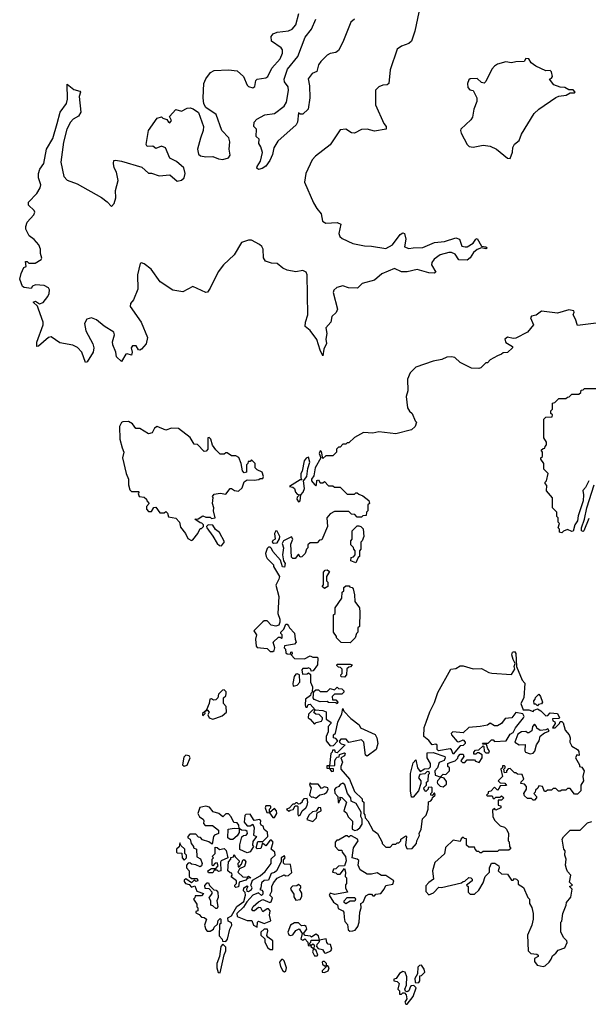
# Model space of a CAD drawing. Extents: x 2029826 to 2248070, y 228728 to 402406.
# Tile 71 of 256: x 2151654 to 2155631, y 277390 to 284282. Entities that reach past the tile are written whole.
import ezdxf

# ---------------------------------------------------------------- set-up
doc = ezdxf.new("R2010")
doc.units = 0

msp = doc.modelspace()

# ---------------------------------------------------------------- linework, layer by layer
at = {"layer": '0CON10XD'}
for points in [[(2153331.7, 282708.3), (2153275, 282737.5), (2153255, 282737.5), (2153205, 282721.2), (2153154.6, 282635.4), (2153078.8, 282565), (2153042.1, 282517.9), (2152985, 282403.3), (2152966.7, 282375), (2152955, 282371.2), (2152865, 282413.3), (2152795, 282376), (2152725, 282388), (2152637.4, 282447.4), (2152574.2, 282535), (2152525, 282573.8), (2152505, 282580), (2152497.5, 282575), (2152477.5, 282495), (2152480.8, 282395), (2152449.1, 282320.9), (2152428, 282295), (2152426, 282275), (2152503.3, 282165), (2152546.8, 282056.8), (2152538, 282012), (2152505, 281976.2), (2152495, 281968.8), (2152485, 281970), (2152468.1, 281998.1), (2152441.7, 281998.3), (2152433.9, 281983.9), (2152440, 281955), (2152436.7, 281933.3), (2152405, 281943.3), (2152395, 281940), (2152365, 281890), (2152330.9, 281920.9), (2152325.7, 281955.7), (2152306.2, 282005), (2152303.9, 282026.1), (2152317.5, 282075), (2152312.5, 282095), (2152245, 282135.6), (2152190.7, 282180.7), (2152155, 282195.6), (2152124, 282185), (2152107.5, 282155), (2152116.2, 282105), (2152165, 282012.5), (2152172, 281985), (2152168.8, 281955), (2152125, 281886.7), (2152115, 281882.5), (2152088.9, 281955), (2152057.6, 281987.6), (2152025, 282004.4), (2151935, 282020.8), (2151875, 282062), (2151855, 282058), (2151785, 281997.5), (2151773.6, 281993.6), (2151773.8, 282025), (2151818.8, 282145), (2151818, 282165), (2151784.2, 282255.8), (2151777.3, 282277.3), (2151747.5, 282305), (2151765, 282311.2), (2151792, 282292), (2151817.2, 282302.8), (2151851.4, 282345), (2151860, 282365), (2151861.7, 282391.7), (2151856.2, 282405), (2151825, 282422), (2151765, 282426.2), (2151743.6, 282416.4), (2151735, 282400), (2151685, 282407.5), (2151672.5, 282415), (2151653.8, 282465), (2151663.8, 282506.2), (2151683, 282547), (2151700, 282555), (2151695, 282590), (2151705, 282590), (2151718.3, 282578.3), (2151763, 282577), (2151805, 282603.3), (2151808.3, 282611.7), (2151799.2, 282645), (2151799.2, 282675), (2151788, 282705), (2151755, 282742.5), (2151719.5, 282769.5), (2151696.2, 282815), (2151696.2, 282835), (2151706.7, 282865), (2151752.5, 282915), (2151758.8, 282935), (2151755, 282946.7), (2151715, 282982.5), (2151714.2, 283005), (2151773.8, 283065), (2151796.9, 283105), (2151800.6, 283125), (2151785.7, 283175), (2151784.3, 283205.7), (2151794.2, 283235), (2151822.2, 283275), (2151840.8, 283375), (2151885, 283450), (2151914.7, 283555.3), (2151936.2, 283635), (2151981.9, 283695), (2151988.1, 283725), (2151985, 283830), (2152033.1, 283793.1), (2152075, 283782.5), (2152078.8, 283775), (2152070.8, 283745), (2152080.5, 283635), (2152065, 283607.5), (2152028, 283585), (2152009.2, 283565), (2151982.9, 283515), (2151960, 283425), (2151941.4, 283285), (2151961.4, 283185), (2151985, 283159.2), (2152055, 283133.1), (2152226.7, 283036.7), (2152266.6, 283006.6), (2152295, 282973.8), (2152314, 282995), (2152325.9, 283034.1), (2152324.2, 283085.8), (2152342.9, 283155), (2152331.9, 283215), (2152314, 283245), (2152308.8, 283275), (2152312.5, 283295), (2152325, 283297.5), (2152365, 283291.4), (2152508.8, 283248.8), (2152555, 283206.7), (2152575, 283206.7), (2152629.5, 283189.5), (2152705, 283196.2), (2152755, 283152.5), (2152785, 283158), (2152805, 283173.8), (2152810.8, 283205), (2152801.2, 283245), (2152749.8, 283289.8), (2152705, 283312), (2152672.5, 283385), (2152645, 283395.6), (2152605, 283380), (2152585, 283395.6), (2152545, 283393.3), (2152539.2, 283409.2), (2152555, 283506.7), (2152615, 283593.3), (2152645, 283602.5), (2152655, 283592.5), (2152683.6, 283583.6), (2152693.8, 283565), (2152705, 283558.8), (2152715.8, 283575), (2152702.5, 283605), (2152745, 283653.3), (2152785, 283642), (2152825, 283662), (2152846.4, 283663.6), (2152867.7, 283657.7), (2152905, 283632.5), (2152939.2, 283535), (2152936, 283505), (2152917.7, 283452.3), (2152896.7, 283375), (2152905, 283340), (2152919.3, 283329.3), (2152955, 283322.5), (2153005, 283324.4), (2153045, 283306.9), (2153075, 283303.3), (2153114.4, 283315.6), (2153125.7, 283334.3), (2153119.1, 283375), (2153123.4, 283426.6), (2153115.8, 283455), (2153067.6, 283505), (2153029.1, 283619.1), (2152956.3, 283666.3), (2152941.9, 283691.9), (2152936.2, 283735), (2152941.6, 283835), (2152955, 283868.6), (2152987.7, 283912.3), (2153015, 283925.5), (2153115, 283930.4), (2153175, 283923.6), (2153218.6, 283885), (2153245, 283824), (2153255, 283814.3), (2153285, 283805.7), (2153297.8, 283815), (2153304.4, 283855), (2153314, 283865), (2153375, 283874.7), (2153390.5, 283885), (2153418.3, 283941.7), (2153475, 284007.5), (2153491.9, 284048.1), (2153491.1, 284071.1), (2153483.5, 284085), (2153415, 284130.8), (2153412.2, 284165), (2153427.9, 284182.1), (2153455, 284194.6), (2153535, 284204.6), (2153558.9, 284215), (2153585.4, 284245), (2153606.2, 284325)], [(2153825.3, 284044.7), (2153805, 284033.5), (2153760.4, 283989.6), (2153743.5, 283965), (2153731.2, 283918.8), (2153698.8, 283905), (2153672.7, 283867.3), (2153682.1, 283817.9), (2153682.5, 283735), (2153672.5, 283655), (2153635, 283620), (2153615, 283620), (2153605, 283630), (2153596.7, 283565), (2153586.7, 283545), (2153458.5, 283431.5), (2153430.9, 283385), (2153421.7, 283338.3), (2153404, 283295), (2153375, 283257.5), (2153349.5, 283240.5), (2153325, 283233.3), (2153313.3, 283243.3), (2153314, 283255), (2153339.2, 283290.8), (2153353, 283353), (2153341.7, 283391.7), (2153327.5, 283415), (2153330, 283445), (2153307.5, 283465), (2153310, 283515), (2153292.5, 283535), (2153293.3, 283565), (2153312.5, 283585), (2153367.5, 283615), (2153435, 283625.6), (2153503.7, 283676.3), (2153519.5, 283705), (2153534.6, 283785), (2153531.5, 283811.5), (2153507, 283847), (2153504.5, 283865), (2153514.1, 283894.1), (2153526.9, 283935), (2153598.6, 284025), (2153649.8, 284160.2), (2153694, 284216), (2153724.5, 284285)], [(2154446.2, 284335), (2154418.3, 284201.7), (2154395, 284132.5), (2154375.9, 284114.1), (2154324.1, 284095.9), (2154293.8, 284075), (2154245, 283930), (2154236.7, 283835), (2154225, 283826.2), (2154195, 283824.2), (2154165, 283812), (2154141.7, 283788.3), (2154141.9, 283685), (2154200, 283555), (2154217.5, 283535), (2154217.5, 283515), (2154135, 283502), (2154085, 283515.8), (2154045, 283514), (2153995, 283486.7), (2153975, 283488.8), (2153935, 283516), (2153895, 283510), (2153824.5, 283405.5), (2153722.6, 283327.4), (2153700.3, 283299.7), (2153655.6, 283204.4), (2153646.4, 283143.6), (2153708.7, 282998.7), (2153731.2, 282961.2), (2153763.6, 282923.6), (2153772.5, 282872.5), (2153795, 282858), (2153875, 282863.3), (2153900.7, 282850.7), (2153885.8, 282785), (2153894, 282765), (2153910.2, 282750.2), (2153985, 282715.6), (2154065, 282698.9), (2154115, 282696.9), (2154215, 282680.6), (2154262, 282705), (2154315, 282778.8), (2154335, 282790), (2154346.2, 282785), (2154354.2, 282745), (2154345, 282692.5), (2154375, 282679.2), (2154405.9, 282685.9), (2154473, 282687), (2154555, 282723.3), (2154625, 282730), (2154705, 282754.6), (2154730, 282745), (2154746.1, 282696.1), (2154770.8, 282690.8), (2154785, 282691.4), (2154825, 282718.1), (2154845, 282746), (2154855, 282750.8), (2154885, 282696.2), (2154915, 282691.2), (2154923.3, 282685), (2154919.5, 282680.5), (2154915, 282676.7), (2154885, 282684), (2154855, 282672.2), (2154827.6, 282652.4), (2154805, 282614.4), (2154785, 282598.5), (2154725, 282601.4), (2154699.9, 282639.9), (2154675, 282652.8), (2154655, 282652.8), (2154594.1, 282635.9), (2154552.5, 282605), (2154537.7, 282582.3), (2154534, 282565), (2154563.8, 282515), (2154551.9, 282508.1), (2154515, 282509.6), (2154435, 282534), (2154365, 282517.5), (2154325, 282517.5), (2154275, 282539.2), (2154187.7, 282502.3), (2154135, 282457.5), (2154050, 282435), (2154016.4, 282403.6), (2153954.1, 282404.1), (2153915, 282420), (2153873.3, 282406.7), (2153851.7, 282388.3), (2153847, 282373), (2153876.7, 282255), (2153868.3, 282231.7), (2153837.5, 282205), (2153830, 282165), (2153794.2, 282125.8), (2153802.5, 282085), (2153795.5, 282045), (2153799.5, 282015), (2153781.4, 281975), (2153775, 281930), (2153755, 281967.5), (2153732.9, 282042.9), (2153686.7, 282106.7), (2153650.6, 282135), (2153653.1, 282165), (2153668.2, 282215), (2153664.2, 282495), (2153657.5, 282515), (2153635, 282527.1), (2153585, 282517.8), (2153525, 282528.9), (2153493.4, 282543.4), (2153455, 282575.8), (2153415, 282576.9), (2153372.4, 282592.4), (2153359.2, 282615), (2153356.7, 282675), (2153346.7, 282695), (2153331.7, 282708.3)], [(2153995, 284284.4), (2153970.6, 284265), (2153915, 284123.3), (2153884.4, 284065), (2153865, 284051.5), (2153825.3, 284044.7)], [(2155085, 283310), (2155100, 283355), (2155103, 283387), (2155115, 283410), (2155147.5, 283435), (2155165, 283480), (2155253.3, 283625), (2155284.2, 283655.8), (2155405, 283737.5), (2155425, 283747.5), (2155477, 283753), (2155505, 283770), (2155535, 283770), (2155540, 283775), (2155525, 283790), (2155495, 283790), (2155467, 283807), (2155435, 283810), (2155390, 283825), (2155360, 283865), (2155375, 283872.5), (2155380, 283885), (2155375, 283916.7), (2155365, 283925.7), (2155335, 283923.3), (2155265, 283956.2), (2155230.7, 283980.7), (2155215, 284007.5), (2155195, 284010), (2155181.7, 283988.3), (2155125, 283987.5), (2155095, 283980), (2155055, 283987.5), (2154995, 283970), (2154975, 283957.5), (2154957.5, 283935), (2154915, 283850), (2154901.7, 283838.3), (2154885, 283842.5), (2154855, 283870), (2154805, 283866.7), (2154795, 283860), (2154786, 283835), (2154787.7, 283807.7), (2154801.4, 283791.4), (2154826.2, 283785), (2154852.5, 283735), (2154851.7, 283708.3), (2154830, 283655), (2154821.7, 283598.3), (2154809.7, 283580.3), (2154740, 283515), (2154736.7, 283505), (2154742.5, 283487.5), (2154785, 283407.5), (2154797.5, 283395), (2154825, 283390), (2154895, 283402.9), (2154945, 283395.6), (2154988.8, 283375), (2155065, 283312.5), (2155085, 283310)], [(2155705, 282160), (2155555, 282142), (2155542.6, 282185), (2155524.4, 282215), (2155532.9, 282235), (2155530, 282245), (2155495, 282251.8), (2155415, 282227.5), (2155305, 282240.5), (2155266.2, 282213.8), (2155233.2, 282206.8), (2155227.5, 282195), (2155248, 282145), (2155205, 282094), (2155125, 282053.3), (2155105, 282050), (2155065, 282060), (2155046.7, 282045), (2155055, 282022.5), (2155100, 281995), (2155100, 281985), (2155067, 281953), (2155035, 281950), (2155025, 281940), (2154995, 281930), (2154945, 281900), (2154925, 281880), (2154915, 281880), (2154880, 281845), (2154865, 281840), (2154815, 281842.5), (2154735, 281882.5), (2154697, 281917), (2154675, 281922.5), (2154640.7, 281919.3), (2154606.4, 281903.6), (2154545, 281892.5), (2154425, 281850), (2154385, 281810), (2154367.5, 281765), (2154370, 281685), (2154357.5, 281645), (2154367.5, 281565), (2154380.7, 281540.7), (2154400, 281525), (2154420, 281475), (2154430, 281465), (2154420, 281435), (2154395, 281410), (2154285, 281383.3), (2154165, 281396.7), (2154125, 281387.5), (2154058.3, 281391.7), (2153995, 281357.5), (2153955, 281320), (2153945, 281320), (2153935, 281310), (2153915, 281310), (2153895, 281290), (2153885, 281290), (2153870, 281275), (2153870, 281255), (2153845, 281230), (2153795, 281230), (2153775, 281210), (2153765, 281260), (2153755, 281263.3), (2153749.2, 281245), (2153760, 281215), (2153720, 281145), (2153710.6, 281089.4), (2153693.8, 281065), (2153694.2, 281055), (2153715, 281027.5), (2153725, 281020), (2153730, 281025), (2153733, 281057), (2153745, 281060), (2153755, 281040), (2153775, 281040), (2153785, 281050), (2153815, 281020), (2153845, 281020), (2153855, 281010), (2153895, 281010), (2153945, 280960), (2153995, 280960)], [(2155635.7, 281055), (2155612.3, 281007.7), (2155593, 280987), (2155598.8, 280955), (2155595.6, 280914.4), (2155560.3, 280809.7), (2155555.5, 280774.5), (2155538, 280745), (2155525, 280702.5), (2155515, 280700), (2155485, 280712.5), (2155457.5, 280702.5), (2155445, 280690), (2155430, 280695), (2155430, 280715), (2155420, 280725), (2155430, 280755), (2155420, 280765), (2155420, 280795), (2155410, 280805), (2155410, 280835), (2155380, 280865), (2155380, 280935), (2155340, 280985), (2155341.7, 281021.7), (2155330, 281035), (2155330, 281045), (2155340, 281055), (2155350, 281105), (2155320, 281135), (2155320, 281175), (2155300, 281205), (2155300, 281215), (2155310, 281225), (2155310, 281255), (2155301.7, 281268.3), (2155315, 281280), (2155328.3, 281281.7), (2155330, 281295), (2155340, 281305), (2155340, 281325), (2155320, 281355), (2155320, 281485), (2155335, 281500), (2155378.3, 281501.7), (2155380, 281515), (2155370, 281525), (2155370, 281545), (2155380, 281555), (2155381.7, 281598.3), (2155398.3, 281601.7), (2155425, 281630), (2155475, 281630), (2155485, 281640), (2155498.3, 281641.7), (2155515, 281660), (2155565, 281660), (2155578.3, 281671.7), (2155581.7, 281688.3), (2155595, 281690), (2155605, 281700), (2155695, 281700)], [(2152855, 280636.2), (2152865, 280640), (2152900, 280685), (2152915, 280720), (2152925, 280720), (2152940, 280735), (2152940, 280745), (2152928.3, 280758.3), (2152915, 280760), (2152880, 280785), (2152901.7, 280788.3), (2152935, 280810), (2152955, 280800), (2152985, 280800), (2152995, 280790), (2153020, 280795), (2153010, 280845), (2153012.5, 280865), (2153003.3, 280895), (2153007.5, 280937.5), (2153002.5, 280945), (2153015, 280960), (2153055, 280967.5), (2153095, 280960), (2153125, 281000), (2153135, 281000), (2153156, 280986), (2153185, 280982), (2153210, 281005), (2153223.6, 281046.4), (2153245, 281060), (2153295, 281057.5), (2153327, 281063), (2153335, 281070), (2153355, 281070), (2153360, 281085), (2153350, 281115), (2153315, 281130), (2153300, 281145), (2153300, 281175), (2153275, 281200), (2153265, 281190), (2153251.7, 281188.3), (2153250, 281175), (2153240, 281165), (2153240, 281115), (2153225, 281110), (2153213, 281123), (2153202.5, 281175), (2153186.4, 281216.4), (2153165, 281230), (2153135, 281230), (2153105, 281250), (2153095, 281250), (2153085, 281240), (2153055, 281240), (2153025, 281270), (2153003, 281303), (2152990, 281345), (2152978.3, 281358.3), (2152970, 281355), (2152970, 281275), (2152958.3, 281261.7), (2152945, 281260), (2152898.3, 281308.3), (2152875, 281310), (2152846.4, 281356.4), (2152765, 281420), (2152715, 281422.5), (2152675, 281407.5), (2152615, 281433.8), (2152597, 281423), (2152579.3, 281390.7), (2152555, 281383.3), (2152495, 281420), (2152465, 281420), (2152443, 281453), (2152415, 281470), (2152375, 281467.5), (2152365, 281462.5), (2152351.2, 281435), (2152353.3, 281345), (2152370, 281285), (2152382.5, 281255), (2152374, 281215), (2152398.8, 281105), (2152413.8, 281065), (2152414, 281025), (2152425, 280990), (2152435, 280980), (2152485, 280980), (2152490, 280975), (2152482.5, 280965), (2152490, 280945), (2152525, 280940), (2152540, 280925), (2152543, 280913), (2152560, 280895), (2152540, 280875), (2152540, 280855), (2152555, 280840), (2152575, 280840), (2152591.7, 280868.3), (2152605, 280870), (2152635, 280830), (2152665, 280830), (2152675, 280840), (2152687.5, 280827.5), (2152695, 280802.5), (2152745, 280792.5), (2152772.5, 280765), (2152779.3, 280729.3), (2152813.3, 280685), (2152830.9, 280650.9), (2152855, 280636.2)], [(2153605, 280907.5), (2153615, 280913.3), (2153620, 280955), (2153635.8, 280975), (2153645, 281000), (2153640, 281055), (2153662.5, 281085), (2153668.9, 281141.1), (2153684, 281185), (2153675, 281220), (2153657, 281213), (2153642.5, 281195), (2153629.3, 281120.7), (2153620, 281105), (2153620, 281075), (2153628.3, 281061.7), (2153615, 281060), (2153540, 281015), (2153565, 281010), (2153575, 281000), (2153583.8, 280973.8), (2153595, 280960), (2153610, 280955), (2153595, 280940), (2153593.3, 280925), (2153605, 280907.5)], [(2155635, 280790), (2155600, 280705), (2155595, 280700), (2155584.3, 280704.3), (2155584.3, 280725), (2155604.2, 280785), (2155620, 280865), (2155672, 281025)], [(2153995, 280960), (2154005, 280970), (2154015, 280970), (2154025, 280960), (2154055, 280950), (2154097, 280917), (2154100, 280895), (2154090, 280885), (2154090, 280845), (2154080, 280835), (2154078.3, 280811.7), (2154055, 280810), (2154045, 280800), (2154015, 280800), (2153998.3, 280818.3), (2153975, 280820), (2153955, 280840), (2153855, 280840), (2153825, 280822.5), (2153802.5, 280795), (2153807.5, 280735), (2153768.3, 280641.7), (2153751.7, 280638.3), (2153735, 280620), (2153685, 280620), (2153670, 280605), (2153670, 280585), (2153660, 280575), (2153650, 280545), (2153628.3, 280521.7), (2153615, 280520), (2153605, 280540), (2153579.7, 280510.3), (2153565, 280510), (2153555, 280520), (2153549.5, 280610.5), (2153563.8, 280645), (2153555, 280662.5), (2153500, 280635), (2153490, 280615), (2153500, 280585), (2153492.5, 280535), (2153500, 280495), (2153510, 280475), (2153505, 280450), (2153491.7, 280451.7), (2153478.3, 280498.3), (2153425, 280560), (2153415, 280580), (2153405, 280590), (2153395, 280590), (2153385, 280580), (2153373.3, 280545), (2153377.5, 280525), (2153385, 280510), (2153430, 280465), (2153430, 280455), (2153470, 280385), (2153467.5, 280365), (2153445.8, 280324.2), (2153466.1, 280243.9), (2153460, 280125), (2153472.5, 280085), (2153472.5, 280065), (2153466.2, 280043.8), (2153445, 280036.7), (2153413.9, 280043.9), (2153385, 280073.3), (2153365, 280073.3), (2153353.9, 280066.1), (2153292.5, 280005), (2153310, 279975), (2153303.3, 279945), (2153307, 279897), (2153315, 279887.5), (2153385, 279880), (2153405, 279860), (2153425, 279860), (2153433.6, 279866.4), (2153438.8, 279885), (2153427.5, 279925), (2153465, 279960), (2153475, 279960), (2153485, 279950), (2153490, 279955), (2153490, 279975), (2153480, 279985), (2153480, 279995), (2153502.5, 280015), (2153515, 280050), (2153525, 280050), (2153535, 280040), (2153540, 280025), (2153577, 279987), (2153580, 279945), (2153587.5, 279925), (2153575, 279910), (2153505, 279900), (2153503.8, 279885), (2153512.5, 279875), (2153515, 279850), (2153523.6, 279843.6), (2153548.3, 279841.7), (2153550, 279855), (2153557, 279857), (2153560, 279845), (2153552.5, 279835), (2153575, 279810), (2153645, 279807.5), (2153685, 279830), (2153705, 279820), (2153735, 279820), (2153740, 279815), (2153736.7, 279765), (2153707.5, 279725), (2153692.5, 279722.5), (2153690, 279735), (2153675, 279746.2), (2153665, 279740), (2153635, 279740), (2153628.3, 279731.7), (2153631.7, 279701.7), (2153665, 279702.5), (2153675, 279710), (2153688, 279698), (2153687.5, 279645), (2153701.7, 279611.7), (2153700, 279575), (2153690, 279565), (2153688.3, 279551.7), (2153652.5, 279525), (2153650, 279485), (2153655, 279470), (2153665, 279470), (2153671.7, 279488.3), (2153685, 279490), (2153720, 279450), (2153701.7, 279448.3), (2153675, 279420), (2153672.5, 279395), (2153686.4, 279386.4), (2153715, 279350), (2153728.3, 279361.7), (2153765, 279372.5), (2153772.5, 279385), (2153772.5, 279395), (2153748.3, 279418.3), (2153725, 279420), (2153711.7, 279431.7), (2153720, 279450), (2153775, 279447.5), (2153796.4, 279436.4), (2153797.5, 279385), (2153830, 279365), (2153830, 279355), (2153812.5, 279335), (2153811.7, 279298.3), (2153797.5, 279265), (2153797.5, 279235), (2153825, 279200), (2153848.3, 279201.7), (2153880, 279235), (2153865, 279250), (2153850, 279255), (2153850, 279275), (2153861.7, 279288.3), (2153878.8, 279365), (2153907, 279423), (2153915, 279460), (2153921.7, 279441.7), (2153970.7, 279390.7), (2154027.5, 279345), (2154037.5, 279325), (2154139.3, 279279.3), (2154152.5, 279255), (2154160, 279215), (2154146.4, 279173.6), (2154085, 279127.5), (2154073, 279133), (2154060, 279225), (2154045, 279240), (2153955, 279223.3), (2153936.4, 279246.4), (2153900, 279245), (2153890, 279235), (2153890, 279225), (2153903, 279213), (2153930, 279205), (2153875, 279150), (2153861.7, 279151.7), (2153858.3, 279168.3), (2153841.7, 279168.3), (2153840, 279155), (2153830, 279145), (2153820, 279060), (2153801.7, 279058.3), (2153801.7, 279041.7), (2153820, 279040), (2153835, 279020), (2153848.3, 279021.7), (2153848.3, 279038.3), (2153820, 279040), (2153820, 279060), (2153858.3, 279061.7), (2153857.5, 279095), (2153865, 279110), (2153875, 279120), (2153888.3, 279121.7), (2153891.7, 279138.3), (2153925, 279150), (2153930, 279145), (2153925, 279130), (2153900, 279115), (2153912.5, 279085), (2153900, 279055), (2153900, 279035), (2153960, 278965), (2153995, 278880), (2154048.3, 278828.3), (2154050, 278815), (2154060, 278805), (2154060, 278725), (2154067, 278717), (2154070, 278695), (2154090, 278675), (2154125, 278610), (2154157.5, 278585), (2154190, 278525), (2154190, 278515), (2154215, 278490), (2154245, 278490), (2154265, 278510), (2154285, 278510), (2154295, 278520), (2154305, 278520), (2154320, 278535), (2154320, 278545), (2154355, 278570), (2154360, 278565), (2154357, 278543), (2154353.6, 278503.6), (2154361.7, 278481.7), (2154368.3, 278478.3), (2154398.3, 278481.7), (2154430, 278515), (2154432.5, 278535), (2154449.3, 278570.7), (2154447.5, 278585), (2154463, 278617), (2154472.5, 278687.5), (2154496.1, 278713.9), (2154510, 278755), (2154512.5, 278807.5), (2154530, 278815), (2154540, 278825), (2154541.7, 278838.3), (2154560, 278855), (2154555, 278870), (2154538.3, 278851.7), (2154530, 278855), (2154530, 278865), (2154540, 278875), (2154540, 278905), (2154535, 278910), (2154511.7, 278908.3), (2154510, 278895), (2154495, 278880), (2154483, 278893), (2154480, 278905), (2154500, 278925), (2154500, 278945), (2154510, 278955), (2154512.5, 278997.5), (2154520, 279005), (2154518.3, 279018.3), (2154505, 279020), (2154487, 279003), (2154451.7, 278998.3), (2154443.3, 278975), (2154460, 278955), (2154460, 278935), (2154442.5, 278885), (2154405, 278840), (2154395, 278840), (2154387.5, 278885), (2154387.5, 279005), (2154405, 279080), (2154425, 279100), (2154437.5, 279045), (2154455, 279020), (2154485, 279037.5), (2154515, 279040), (2154527, 279053), (2154527.5, 279075), (2154503.8, 279115), (2154505, 279150), (2154547, 279153), (2154627.5, 279125), (2154630, 279115), (2154623, 279097), (2154588.3, 279081.7), (2154576.7, 279045), (2154557.5, 279025), (2154560, 278995), (2154600, 278980), (2154577.5, 278955), (2154573.3, 278945), (2154577.5, 278935), (2154595, 278917.5), (2154615, 278913.3), (2154638.8, 278931.2), (2154639.3, 278949.3), (2154622.5, 278972.5), (2154600, 278980), (2154600, 278985), (2154615, 279000), (2154635, 278997.5), (2154660, 279025), (2154660, 279045), (2154647.5, 279055), (2154647.5, 279075), (2154665, 279082.5), (2154700, 279095), (2154718.3, 279111.7), (2154720, 279125), (2154735, 279140), (2154755, 279140), (2154760, 279125), (2154740, 279095), (2154751.7, 279081.7), (2154768.3, 279081.7), (2154785, 279100), (2154835, 279100), (2154841.7, 279091.7), (2154868.3, 279081.7), (2154890, 279115), (2154890, 279135), (2154865, 279150), (2154855, 279150), (2154845, 279140), (2154831.7, 279141.7), (2154830, 279155), (2154841.7, 279168.3), (2154865, 279170), (2154895, 279200), (2154900, 279195), (2154901.7, 279161.7), (2154915, 279150), (2154935, 279150), (2154940, 279165), (2154928.3, 279178.3), (2154918.3, 279208.3), (2154895, 279210), (2154891.7, 279218.3), (2154931.7, 279218.3), (2154955, 279240), (2154965, 279240), (2154975, 279230), (2155056.4, 279233.6), (2155085, 279280), (2155106.4, 279293.6), (2155122.5, 279325), (2155177.5, 279395), (2155182.5, 279405), (2155173.3, 279423.3), (2155125, 279432.5), (2155097.5, 279395), (2155050.3, 279389.7), (2155024.2, 279355.8), (2154995, 279340), (2154975, 279340), (2154945, 279356.7), (2154925.7, 279344.3), (2154875, 279333.8), (2154795, 279328), (2154755, 279290), (2154682.5, 279297.5), (2154672.5, 279285), (2154673.3, 279275), (2154715, 279230), (2154725, 279227.5), (2154755, 279240), (2154770, 279225), (2154770, 279215), (2154755, 279202.5), (2154735, 279200), (2154685, 279140), (2154675, 279170), (2154665, 279177.5), (2154583, 279163), (2154573.6, 279173.6), (2154573, 279203), (2154565, 279210), (2154540, 279205), (2154516.4, 279236.4), (2154480, 279265), (2154483.6, 279326.4), (2154497.5, 279365), (2154523, 279437), (2154556.4, 279503.6), (2154578.3, 279571.7), (2154670, 279735), (2154705, 279740), (2154735, 279760), (2154755, 279760), (2154825, 279737.5), (2154885, 279740), (2154935, 279712.5), (2154957, 279707), (2155095, 279697.5), (2155117.5, 279735), (2155113.3, 279755), (2155120, 279775), (2155105, 279802.5), (2155096.9, 279835), (2155101.4, 279855), (2155115, 279858.6), (2155124.3, 279845), (2155130, 279755), (2155168.3, 279658.3), (2155187.5, 279637.5), (2155180, 279535), (2155160, 279495), (2155175, 279450), (2155215, 279450), (2155245, 279440), (2155251.7, 279448.3), (2155277, 279457), (2155300, 279445), (2155335, 279410), (2155348.3, 279411.7), (2155365, 279430), (2155416.4, 279426.4), (2155430, 279395), (2155425, 279390), (2155381.7, 279388.3), (2155382.5, 279375), (2155398.3, 279368.3), (2155400, 279355), (2155380, 279325), (2155400, 279325), (2155430, 279355), (2155435, 279370), (2155445, 279370), (2155455, 279360), (2155469.3, 279309.3), (2155496.7, 279275), (2155503.3, 279255), (2155502.5, 279225), (2155516.4, 279196.4), (2155555, 279172.5), (2155565, 279160), (2155568.3, 279131.7), (2155550, 279135)], [(2153065, 280598.8), (2153086.1, 280626.1), (2153051.2, 280691.2), (2153024.1, 280714.1), (2153003.6, 280743.6), (2152973, 280747), (2152960, 280735), (2152962.5, 280725), (2153005, 280667.5), (2153034.2, 280614.2), (2153050.5, 280600.5), (2153065, 280598.8)], [(2153428.3, 280618.3), (2153455, 280620), (2153471.7, 280648.3), (2153473.3, 280665), (2153455, 280702.5), (2153445, 280703.3), (2153436.2, 280685), (2153440, 280645), (2153423.6, 280636.4), (2153420, 280625), (2153428.3, 280618.3)], [(2154005, 280480), (2153970, 280495), (2153971.7, 280518.3), (2153988.3, 280521.7), (2154000, 280535), (2154000, 280565), (2153990, 280575), (2153988.3, 280588.3), (2153970, 280605), (2153970, 280635), (2153980, 280645), (2153980, 280705), (2154015, 280740), (2154025, 280740), (2154040, 280735), (2154057, 280717), (2154060, 280665), (2154050, 280635), (2154040, 280625), (2154040, 280575), (2154030, 280565), (2154030, 280525), (2154021.7, 280518.3), (2154005, 280480)], [(2153785, 280300), (2153770, 280315), (2153780, 280325), (2153780, 280415), (2153791.7, 280428.3), (2153805, 280430), (2153820, 280420), (2153800, 280385), (2153800, 280355), (2153810, 280345), (2153810, 280315), (2153785, 280300)], [(2153965, 279920), (2153903, 279923), (2153870, 279955), (2153870, 279965), (2153850, 279995), (2153850, 280115), (2153860, 280125), (2153860, 280165), (2153907, 280233), (2153910, 280275), (2153920, 280285), (2153921.7, 280308.3), (2153935, 280320), (2153960, 280320), (2153961.7, 280311.7), (2153978.3, 280308.3), (2153987, 280297), (2153996.7, 280255), (2153998.3, 280208.3), (2154030, 280165), (2154032.5, 280135), (2154030, 280035), (2154020, 280025), (2154020, 279995), (2154010, 279985), (2154000, 279955), (2153965, 279920)], [(2153925, 279680), (2153901.7, 279681.7), (2153900, 279695), (2153910, 279705), (2153910, 279735), (2153898.3, 279748.3), (2153885, 279750), (2153871.7, 279761.7), (2153875, 279770), (2153965, 279770), (2153980, 279765), (2153968.3, 279751.7), (2153955, 279750), (2153941.7, 279738.3), (2153940, 279695), (2153925, 279680)], [(2153567.5, 279617.5), (2153595, 279623.8), (2153612.5, 279645), (2153610, 279695), (2153595, 279702.5), (2153585, 279700), (2153573.3, 279685), (2153563.3, 279635), (2153567.5, 279617.5)], [(2153875, 279492.5), (2153865, 279500), (2153815, 279502.5), (2153805, 279510), (2153755, 279507.5), (2153713, 279523), (2153707.5, 279535), (2153711.7, 279578.3), (2153725, 279590), (2153745, 279590), (2153755, 279580), (2153805, 279580), (2153825, 279600), (2153855, 279590), (2153875, 279610), (2153885, 279600), (2153908.3, 279598.3), (2153920, 279585), (2153920, 279575), (2153908.3, 279561.7), (2153855, 279560), (2153840, 279545), (2153841.7, 279521.7), (2153865, 279520), (2153880, 279505), (2153875, 279492.5)], [(2153005, 279386.7), (2153025, 279393.3), (2153070.7, 279409.3), (2153100, 279435), (2153097.5, 279475), (2153080, 279495), (2153080, 279535), (2153095, 279550), (2153097.5, 279565), (2153097, 279577), (2153085, 279590), (2153071.7, 279588.3), (2153045, 279560), (2153040, 279535), (2153025, 279520), (2153008.3, 279518.3), (2152995, 279527.5), (2152984, 279526), (2152980, 279495), (2152960, 279450), (2152949.5, 279440.5), (2152932.5, 279425), (2152933, 279413), (2152938.3, 279411.7), (2152950, 279425), (2152949.5, 279440.5), (2152965, 279450), (2152980, 279435), (2152970, 279415), (2152980, 279395), (2153005, 279386.7)], [(2155275, 279480), (2155265, 279490), (2155251.7, 279491.7), (2155250, 279515), (2155260, 279525), (2155261.7, 279538.3), (2155285, 279560), (2155297.5, 279545), (2155310, 279505), (2155305, 279492.5), (2155282.5, 279487.5), (2155275, 279480)], [(2155225, 279143.3), (2155245, 279147.5), (2155258.3, 279161.7), (2155270, 279205), (2155287.5, 279235), (2155293.6, 279266.4), (2155325, 279290), (2155358.3, 279301.7), (2155348.3, 279318.3), (2155335, 279310), (2155295, 279307.5), (2155271.7, 279321.7), (2155270, 279335), (2155255, 279350), (2155240, 279335), (2155237, 279303), (2155215, 279290), (2155205, 279290), (2155195, 279300), (2155165, 279297.5), (2155139.3, 279280.7), (2155117.5, 279225), (2155147, 279207), (2155189.3, 279209.3), (2155187.5, 279165), (2155192.5, 279155), (2155225, 279143.3)], [(2152805, 279056.2), (2152825, 279063.8), (2152846.1, 279116.1), (2152838.3, 279128.3), (2152815, 279133.8), (2152801.2, 279118.8), (2152793.3, 279065), (2152805, 279056.2)], [(2155550, 279135), (2155542.5, 279115), (2155570, 279065), (2155570, 279055), (2155585, 279050), (2155602.5, 279025), (2155592.5, 278985), (2155597.5, 278955), (2155580, 278925), (2155580, 278885), (2155555, 278860), (2155535, 278860), (2155505, 278900), (2155485, 278900), (2155475, 278890), (2155445, 278890), (2155435, 278882.5), (2155423, 278883), (2155405, 278900), (2155385, 278900), (2155375, 278890), (2155345, 278890), (2155335, 278880), (2155325, 278880), (2155310, 278915), (2155285, 278920), (2155278.3, 278901.7), (2155261.7, 278888.3), (2155260, 278875), (2155250, 278865), (2155270, 278845), (2155270, 278835), (2155255, 278820), (2155245, 278820), (2155235, 278830), (2155205, 278830), (2155185, 278850), (2155180, 278865), (2155200, 278895), (2155200, 278915), (2155185, 278930), (2155160, 278935), (2155161.7, 278948.3), (2155180, 278965), (2155168.3, 278998.3), (2155135, 279000), (2155125, 279010), (2155115, 279010), (2155085, 279040), (2155071.7, 279038.3), (2155060, 279025), (2155058.3, 279011.7), (2155045, 279010), (2155040, 279035), (2155050, 279045), (2155050, 279055), (2155045, 279060), (2155031.7, 279058.3), (2155030, 279045), (2155020, 279035), (2155030, 278985), (2155000, 278955), (2155015, 278940), (2155048.3, 278938.3), (2155058.3, 278921.7), (2155015, 278920), (2155008.3, 278901.7), (2154995, 278890), (2154975, 278910), (2154948.3, 278881.7), (2154931.7, 278878.3), (2154930, 278865), (2154920, 278855), (2154925, 278850), (2154958.3, 278848.3), (2154965, 278830), (2154975, 278830), (2154985, 278840), (2155015, 278840), (2155025, 278850), (2155040, 278835), (2155025, 278820), (2155001.7, 278818.3), (2155000, 278785), (2155018.3, 278778.3), (2155020, 278765), (2154985, 278750), (2154975, 278760), (2154961.7, 278748.3), (2154962.5, 278705), (2154975, 278680), (2155015, 278640), (2155045, 278630), (2155060, 278615), (2155072.5, 278585), (2155070, 278535), (2155077, 278527), (2155080, 278495), (2155088.3, 278481.7), (2155075, 278470), (2155005, 278470), (2154995, 278460), (2154895, 278460), (2154885, 278450), (2154875, 278450), (2154865, 278460), (2154855, 278460), (2154840, 278475), (2154835, 278490), (2154795, 278490), (2154780, 278505), (2154778.3, 278548.3), (2154765, 278550), (2154755, 278560), (2154741.7, 278548.3), (2154735, 278530), (2154685, 278540), (2154633, 278487), (2154626.4, 278443.6), (2154558.3, 278381.7), (2154542.5, 278325), (2154547.5, 278265), (2154515, 278242.5), (2154495, 278220), (2154495, 278180), (2154515, 278156.7), (2154549.3, 278170.7), (2154585, 278210), (2154605, 278207.5), (2154745, 278240), (2154755, 278250), (2154768.3, 278251.7), (2154795, 278277.5), (2154810, 278275), (2154820, 278265), (2154820, 278255), (2154780, 278225), (2154790, 278215), (2154790, 278175), (2154805, 278160), (2154835, 278160), (2154865, 278190), (2154895, 278240), (2154910, 278285), (2154940, 278315), (2154940, 278345), (2154955, 278377.5), (2154977, 278377), (2155005, 278360), (2155007.5, 278345), (2155000, 278325), (2155023, 278303), (2155065, 278300), (2155095, 278260), (2155105, 278260), (2155115, 278270), (2155130, 278265), (2155140, 278255), (2155141.7, 278231.7), (2155178.3, 278208.3), (2155208.3, 278138.3), (2155220, 278125), (2155220, 278095), (2155237, 278067), (2155246.7, 278025), (2155246.7, 277985), (2155237, 277943), (2155206.7, 277875), (2155210, 277765), (2155230, 277745), (2155271.7, 277741.7), (2155280, 277735), (2155280, 277725), (2155255, 277710), (2155255, 277690), (2155272.5, 277665), (2155315, 277653.8)], [(2153725, 278833.8), (2153753.3, 278856.7), (2153785, 278864), (2153801.2, 278875), (2153811.2, 278895), (2153810, 278905), (2153787, 278913), (2153765, 278900), (2153741.7, 278931.7), (2153695, 278930), (2153685, 278940), (2153680, 278925), (2153692.5, 278905), (2153680, 278855), (2153695, 278840), (2153705, 278842.5), (2153725, 278833.8)], [(2153997, 278607), (2154015, 278611.2), (2154034.1, 278625.9), (2154048.3, 278651.7), (2154050, 278685), (2154040, 278705), (2154042.5, 278735), (2154006.4, 278796.4), (2153971.7, 278811.7), (2153970, 278835), (2153947.5, 278865), (2153927, 278927), (2153915, 278937.5), (2153895, 278927.5), (2153886.1, 278913.9), (2153864.4, 278905.6), (2153856.8, 278893.2), (2153857.7, 278867.7), (2153880, 278845), (2153881.7, 278801.7), (2153888.3, 278801.7), (2153890, 278815), (2153900, 278825), (2153890, 278835), (2153895, 278840), (2153908.3, 278838.3), (2153940, 278805), (2153920, 278745), (2153939.3, 278729.3), (2153951.2, 278701.2), (2153981.7, 278671.7), (2153980, 278615), (2153997, 278607)], [(2153095, 277830), (2153107.5, 277845), (2153123, 277917), (2153136.7, 277945), (2153135, 277960), (2153113, 277973), (2153110, 277995), (2153135, 278010), (2153172.5, 278075), (2153220.7, 278109.3), (2153232.5, 278155), (2153231.7, 278171.7), (2153220, 278185), (2153222.5, 278205), (2153245, 278220), (2153250, 278215), (2153240, 278195), (2153241.7, 278181.7), (2153255, 278180), (2153275, 278192.5), (2153280, 278205), (2153270, 278225), (2153281.7, 278258.3), (2153335, 278290), (2153369.7, 278320.3), (2153413.3, 278375), (2153412.5, 278407.5), (2153440, 278435), (2153437.5, 278455), (2153412.5, 278475), (2153427.5, 278525), (2153415, 278540), (2153405, 278540), (2153375, 278500), (2153351.7, 278518.3), (2153340, 278480), (2153315, 278477.5), (2153307.5, 278485), (2153320.7, 278529.3), (2153355, 278530), (2153390, 278565), (2153387.5, 278595), (2153363.6, 278613.6), (2153356.7, 278636.7), (2153343.3, 278645), (2153337.5, 278655), (2153340, 278675), (2153332.5, 278682.5), (2153295, 278676.7), (2153265, 278720), (2153235, 278717.5), (2153228.3, 278711.7), (2153223.8, 278663.8), (2153245, 278640), (2153265, 278640), (2153285, 278650), (2153293.8, 278625), (2153290, 278575), (2153310, 278565), (2153285, 278530), (2153283.3, 278505), (2153290, 278495), (2153265, 278457.5), (2153245, 278450), (2153193.9, 278473.9), (2153193.9, 278506.1), (2153208.3, 278561.7), (2153218.3, 278571.7), (2153237.5, 278575), (2153247.5, 278585), (2153245, 278600), (2153235, 278607.5), (2153205, 278610), (2153190, 278620), (2153187.5, 278645), (2153175, 278660), (2153151.7, 278661.7), (2153132.3, 278702.3), (2153115, 278722.5), (2153095, 278722.5), (2153075, 278702.5), (2153045.8, 278725.8), (2153007, 278737), (2152980.7, 278770.7), (2152955, 278776.7), (2152913.6, 278766.4), (2152898.8, 278725), (2152912, 278702), (2152937, 278687), (2152942.5, 278675), (2152940, 278655), (2152951.7, 278641.7), (2153001.7, 278641.7), (2153045, 278610), (2153043.3, 278586.7), (2153017.5, 278575), (2153010, 278565), (2153000, 278510), (2152977, 278527), (2152931.7, 278541.7), (2152918.3, 278558.3), (2152905, 278560), (2152885, 278580), (2152845, 278580), (2152830, 278565), (2152830, 278555), (2152847, 278547), (2152852.5, 278515), (2152870, 278495), (2152870, 278485), (2152890, 278475), (2152891.7, 278421.7), (2152919.3, 278409.3), (2152930, 278375), (2152925, 278360), (2152915, 278352.5), (2152887, 278367), (2152855, 278370), (2152845, 278380), (2152831.7, 278378.3), (2152820, 278365), (2152820, 278345), (2152840, 278325), (2152840, 278285), (2152855, 278270), (2152895, 278270), (2152900, 278255), (2152885, 278250), (2152875, 278260), (2152855, 278240), (2152815, 278267.5), (2152805, 278260), (2152805, 278250), (2152812.5, 278235), (2152838.3, 278228.3), (2152855, 278210), (2152878.3, 278218.3), (2152891.7, 278181.7), (2152940, 278165), (2152925, 278150), (2152881.7, 278148.3), (2152880, 278135), (2152870, 278125), (2152891.7, 278091.7), (2152893, 278073), (2152900, 278065), (2152900, 278045), (2152885, 278040), (2152885, 278030), (2152908.3, 278018.3), (2152925, 278000), (2152945, 277997.5), (2152960, 277985), (2152947.5, 277945), (2152955, 277912.5), (2152965, 277902.5), (2152985, 277902.5), (2153010, 277915), (2153015, 277930), (2153038.3, 277951.7), (2153043, 277977), (2153055, 277990), (2153060, 277985), (2153060, 277955), (2153051.7, 277948.3), (2153048.3, 277868.3), (2153070, 277845), (2153071.7, 277831.7), (2153095, 277830)], [(2153435, 278697.5), (2153452.5, 278725), (2153450, 278745), (2153435, 278760), (2153400, 278730), (2153400, 278755), (2153410, 278765), (2153410, 278775), (2153405, 278780), (2153375, 278780), (2153370, 278765), (2153381.7, 278731.7), (2153400, 278730), (2153425, 278697.5), (2153435, 278697.5)], [(2153605, 278710), (2153615, 278713.3), (2153630, 278745), (2153655.7, 278764.3), (2153665, 278782.5), (2153670, 278805), (2153665, 278830), (2153641.7, 278828.3), (2153630, 278815), (2153630, 278805), (2153615, 278792.5), (2153605, 278790), (2153595, 278800), (2153585, 278800), (2153575, 278790), (2153565, 278790), (2153538.3, 278761.7), (2153520, 278755), (2153537, 278743), (2153545, 278750), (2153567, 278753), (2153581.7, 278778.3), (2153595, 278780), (2153600, 278775), (2153598.3, 278718.3), (2153605, 278710)], [(2153705, 278670), (2153730, 278695), (2153735, 278730), (2153762.5, 278745), (2153760, 278765), (2153745, 278766.7), (2153727, 278743), (2153701.7, 278738.3), (2153676.2, 278715), (2153663, 278683), (2153705, 278670)], [(2155315, 277653.8), (2155330.7, 277659.3), (2155357.5, 277685), (2155372.5, 277705), (2155380.7, 277729.3), (2155405, 277747.5), (2155420.7, 277769.3), (2155466.7, 277785), (2155482.5, 277822.5), (2155480, 277835), (2155460, 277855), (2155440, 277895), (2155440, 277965), (2155447, 277973), (2155452.5, 278025), (2155477, 278083), (2155478.3, 278101.7), (2155509.3, 278140.7), (2155517.5, 278195), (2155500, 278215), (2155520, 278225), (2155500, 278245), (2155510, 278295), (2155485, 278320), (2155478.3, 278338.3), (2155472.5, 278365), (2155477.5, 278405), (2155467.5, 278435), (2155470, 278465), (2155460, 278475), (2155447.5, 278545), (2155457, 278563), (2155505, 278610), (2155575, 278610), (2155625, 278660), (2155655, 278670)], [(2153145, 278542.5), (2153125, 278542.5), (2153110, 278555), (2153112.5, 278615), (2153155, 278622.5), (2153190, 278620), (2153188.3, 278591.7), (2153175, 278570), (2153145, 278542.5)], [(2153963, 277903), (2153985, 277903.3), (2154001.2, 277908.8), (2154018.8, 277935), (2154028.8, 277965), (2154033.8, 278035), (2154043.3, 278065), (2154040, 278095), (2154057.5, 278105), (2154075, 278150), (2154095, 278160), (2154115, 278160), (2154125, 278150), (2154135, 278150), (2154145, 278160), (2154180, 278165), (2154203.8, 278196.2), (2154215, 278222.5), (2154265, 278230), (2154270, 278255), (2154215, 278292), (2154185, 278291.2), (2154155, 278311.2), (2154115, 278300), (2154085, 278300), (2154035, 278331.2), (2154021.2, 278365), (2154025, 278397.5), (2154015, 278406.7), (2153980, 278415), (2153988.8, 278485), (2154022.5, 278535), (2154017.5, 278545), (2153975, 278570), (2153965, 278570), (2153955, 278560), (2153945, 278570), (2153935, 278570), (2153885, 278540), (2153871.7, 278538.3), (2153860, 278525), (2153860, 278495), (2153885, 278470), (2153908.3, 278468.3), (2153910, 278455), (2153932.5, 278425), (2153936.7, 278395), (2153925, 278360), (2153885, 278357.5), (2153865, 278337.5), (2153850, 278335), (2153842.5, 278315), (2153865, 278310), (2153875, 278300), (2153895, 278300), (2153925, 278340), (2153932.5, 278315), (2153930, 278285), (2153940, 278275), (2153940, 278235), (2153933, 278227), (2153932.5, 278205), (2153946.7, 278175), (2153855, 278157.5), (2153825, 278167.5), (2153817.5, 278155), (2153850, 278105), (2153876.1, 278086.1), (2153881.7, 278061.7), (2153914, 278044), (2153920, 278035), (2153922.5, 277997.5), (2153929.3, 277969.3), (2153947.8, 277947.8), (2153951.7, 277911.7), (2153963, 277903)], [(2152805, 278400), (2152820, 278415), (2152820, 278435), (2152810, 278445), (2152810, 278475), (2152781.7, 278501.7), (2152775, 278520), (2152768.3, 278491.7), (2152750, 278475), (2152750, 278455), (2152755, 278450), (2152788.3, 278448.3), (2152790, 278415), (2152805, 278400)], [(2153005, 278310), (2152975, 278310), (2152970, 278325), (2152995, 278340), (2153025, 278340), (2153041.7, 278358.3), (2153035, 278380), (2153021.7, 278378.3), (2153005, 278360), (2153000, 278365), (2153000, 278405), (2153010, 278415), (2153000, 278425), (2153020, 278445), (2153020, 278490), (2153035, 278487.5), (2153052.5, 278472.5), (2153085, 278480), (2153097.5, 278467.5), (2153110, 278415), (2153062.5, 278395), (2153057.5, 278385), (2153060, 278325), (2153045, 278320), (2153035, 278330), (2153015, 278330), (2153005, 278310)], [(2153165, 278207.5), (2153157.5, 278215), (2153157.5, 278225), (2153170, 278235), (2153170, 278255), (2153133, 278283), (2153140, 278295), (2153138.3, 278308.3), (2153125, 278310), (2153110, 278325), (2153113.3, 278386.7), (2153130, 278405), (2153131.7, 278418.3), (2153148.3, 278421.7), (2153155, 278437.5), (2153161.7, 278421.7), (2153190, 278395), (2153190, 278385), (2153180, 278375), (2153181.7, 278351.7), (2153188.3, 278351.7), (2153205, 278370), (2153215, 278400), (2153225, 278402.5), (2153236.1, 278386.1), (2153226.7, 278355), (2153191.7, 278338.3), (2153180, 278315), (2153215, 278282.5), (2153245, 278280), (2153255, 278286.7), (2153270, 278275), (2153245, 278270), (2153235, 278260), (2153190, 278245), (2153185, 278212.5), (2153165, 278207.5)], [(2153315, 277930), (2153317.5, 277965), (2153325, 277972.5), (2153365, 277956.7), (2153410, 277975), (2153400, 278015), (2153406.7, 278045), (2153395, 278057.5), (2153385, 278057.5), (2153355, 278037.5), (2153340, 278065), (2153325, 278067.5), (2153296.1, 278043.9), (2153285, 278043.3), (2153277.5, 278055), (2153287.5, 278075), (2153325, 278107.5), (2153355, 278122.5), (2153403, 278103), (2153413, 278107), (2153422.5, 278135), (2153403.3, 278155), (2153417, 278183), (2153417.5, 278215), (2153429.3, 278240.7), (2153455, 278272.5), (2153503, 278297), (2153515, 278290), (2153535, 278292.5), (2153556.4, 278313.6), (2153548.3, 278368.3), (2153505, 278370), (2153498.3, 278378.3), (2153498.3, 278401.7), (2153510, 278415), (2153505, 278430), (2153483.3, 278415), (2153481.7, 278388.3), (2153450, 278325), (2153437, 278313), (2153412.5, 278305), (2153395, 278260), (2153365, 278257.5), (2153345, 278240), (2153340, 278205), (2153332.5, 278192.5), (2153348.3, 278188.3), (2153355, 278180), (2153355, 278160), (2153345, 278152.5), (2153325, 278170), (2153285, 278153.3), (2153242, 278108), (2153219.3, 278070.7), (2153173.8, 278026.2), (2153174, 278004), (2153245, 277976.7), (2153276.7, 277976.7), (2153290, 277945), (2153315, 277930)], [(2153035, 278060), (2153025, 278060), (2153005, 278080), (2152990, 278085), (2152990, 278115), (2152980, 278135), (2153000, 278165), (2153000, 278175), (2152978.3, 278198.3), (2152951.7, 278201.7), (2152948.3, 278221.7), (2152965, 278240), (2152975, 278240), (2152981.7, 278221.7), (2153011.7, 278191.7), (2153028.3, 278188.3), (2153040, 278175), (2153041.7, 278138.3), (2153032.5, 278115), (2153040, 278075), (2153035, 278060)], [(2153585, 278120), (2153615, 278122.5), (2153627.5, 278145), (2153627, 278167), (2153610, 278195), (2153620, 278205), (2153620, 278215), (2153605, 278227.5), (2153591.7, 278218.3), (2153563, 278217), (2153551.7, 278208.3), (2153547.5, 278195), (2153571.7, 278161.7), (2153571.7, 278141.7), (2153585, 278120)], [(2153935, 278092.5), (2153923, 278103), (2153922.5, 278115), (2153945, 278137.5), (2153998.3, 278138.3), (2154002.5, 278125), (2153998.3, 278111.7), (2153965, 278111.2), (2153935, 278092.5)], [(2153735, 277730), (2153740, 277735), (2153727.5, 277767.5), (2153710, 277780), (2153718.3, 277798.3), (2153705, 277810), (2153690, 277800), (2153680, 277815), (2153690, 277825), (2153691.7, 277838.3), (2153750, 277840), (2153747, 277823), (2153731.7, 277808.3), (2153730, 277795), (2153741.7, 277781.7), (2153773, 277773), (2153785, 277750), (2153795, 277747.5), (2153830, 277765), (2153837.5, 277775), (2153828.3, 277808.3), (2153811.7, 277811.7), (2153803, 277823), (2153798.3, 277848.3), (2153750, 277840), (2153745, 277870), (2153725, 277880), (2153695, 277860), (2153687, 277867), (2153651.7, 277871.7), (2153640, 277885), (2153662.5, 277915), (2153657.5, 277935), (2153645, 277942.5), (2153625, 277940), (2153605, 277960), (2153575, 277960), (2153547.5, 277945), (2153530, 277895), (2153537, 277877), (2153545, 277872.5), (2153563.6, 277876.4), (2153585, 277907.5), (2153608.3, 277918.3), (2153630, 277885), (2153620, 277845), (2153635, 277840), (2153648.3, 277848.3), (2153670, 277825), (2153671.7, 277801.7), (2153690, 277800), (2153691.7, 277791.7), (2153710, 277780), (2153703, 277757), (2153715, 277730), (2153735, 277730)], [(2153425, 277772.5), (2153423.9, 277833.9), (2153390, 277860), (2153382.5, 277872.5), (2153390, 277905), (2153386.1, 277916.1), (2153365, 277916.7), (2153340, 277895), (2153340, 277875), (2153367.5, 277847.5), (2153368.8, 277825), (2153388.8, 277785), (2153405, 277773.8), (2153425, 277772.5)], [(2153055, 277610), (2153083, 277737), (2153096.7, 277765), (2153095, 277790), (2153075, 277810), (2153060, 277795), (2153052.5, 277725), (2153032.5, 277675), (2153032.5, 277645), (2153043, 277613), (2153055, 277610)], [(2153505, 277616.7), (2153515, 277622.5), (2153520, 277645), (2153503.3, 277695), (2153495, 277703.3), (2153485, 277702.5), (2153471.2, 277685), (2153477.5, 277655), (2153495, 277623.3), (2153505, 277616.7)], [(2153785, 277612.5), (2153812.5, 277625), (2153817.5, 277645), (2153808.3, 277658.3), (2153800, 277660), (2153800, 277675), (2153785, 277690), (2153775, 277690), (2153770, 277685), (2153771.7, 277671.7), (2153785, 277660), (2153800, 277660), (2153798.3, 277651.7), (2153770, 277625), (2153770, 277615), (2153785, 277612.5)], [(2154365, 277390), (2154406.7, 277445), (2154427.5, 277505), (2154411.7, 277521.7), (2154395, 277520), (2154387.5, 277515), (2154375.9, 277484.1), (2154365, 277477.5), (2154351.7, 277481.7), (2154347.5, 277495), (2154360, 277525), (2154363, 277583), (2154350, 277615), (2154335, 277620), (2154310, 277605), (2154288.3, 277571.7), (2154270, 277565), (2154270, 277555), (2154295, 277550), (2154307.5, 277535), (2154300, 277495), (2154310, 277485), (2154311.7, 277461.7), (2154325, 277460), (2154335, 277470), (2154345, 277470), (2154357, 277457), (2154361.7, 277428.3), (2154347.5, 277405), (2154355, 277390), (2154365, 277390)], [(2154425, 277540), (2154445, 277542.5), (2154452.5, 277555), (2154451.7, 277588.3), (2154465, 277592.5), (2154486.7, 277615), (2154483.3, 277635), (2154465, 277663.3), (2154449.3, 277660.7), (2154439.3, 277650.7), (2154437.5, 277602.5), (2154418.3, 277571.7), (2154420, 277545), (2154425, 277540)]]:
    msp.add_lwpolyline(points, dxfattribs=at)

doc.saveas('drawing.dxf')
